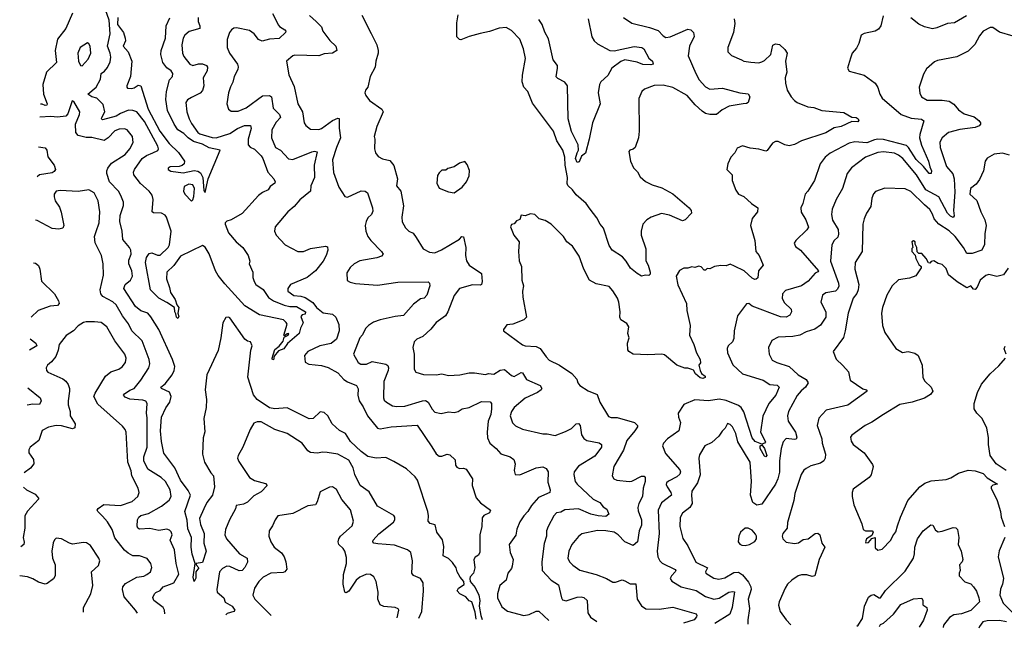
# Model space of a CAD drawing. Extents: x 1954678 to 2060275, y 904822 to 1016299.
# Tile 1 of 256: x 1954678 to 1961879, y 906952 to 911399. Entities that reach past the tile are written whole.
import ezdxf

# ---------------------------------------------------------------- set-up
doc = ezdxf.new("R2010")
doc.units = 0

msp = doc.modelspace()

# ---------------------------------------------------------------- linework, layer by layer
at = {"layer": '0CON20XD'}
for points in [[(1955065, 911446), (1955014.6, 911335.4), (1954953.7, 911256.3), (1954936.7, 911175), (1954947.9, 911085), (1954874.8, 911015.2), (1954847.6, 910925), (1954852.9, 910855), (1954880.4, 910785), (1954876.5, 910775), (1954865, 910772.5), (1954841.6, 910781.6), (1954830.5, 910781.4)], [(1955984.5, 911415.5), (1955984.4, 911385), (1955996.4, 911355), (1955995.5, 911334.5), (1955917, 911313), (1955885.6, 911285), (1955874.6, 911265), (1955863.1, 911215), (1955868.5, 911155), (1955879.1, 911129.1), (1955923.5, 911075), (1955945, 911063.4), (1955985, 911077.5), (1956014.6, 911075.4), (1956044.2, 911065), (1956052.9, 911052.9), (1956048.2, 911025), (1956021.2, 910975), (1956024.3, 910915), (1956015, 910882), (1955997.5, 910862.5), (1955935, 910831.4), (1955906.5, 910813.5), (1955894.3, 910795), (1955901.5, 910725), (1955916.9, 910675), (1955935, 910640.6), (1955982.1, 910575), (1955995.8, 910565.8), (1956085, 910537.4), (1956115, 910536.6), (1956215, 910568.1), (1956272.2, 910605), (1956322.9, 910625), (1956367.5, 910625), (1956371.1, 910605), (1956349.2, 910525), (1956350, 910485), (1956365, 910466.5), (1956395, 910453.8), (1956445, 910403.5), (1956457.3, 910385), (1956493.4, 910285), (1956536.9, 910235), (1956546.7, 910215), (1956543.3, 910205), (1956510.7, 910179.3), (1956495, 910156.7), (1956455, 910137.5), (1956426, 910115), (1956305, 909981.9), (1956225, 909935.8), (1956192.7, 909927.3), (1956180.8, 909915), (1956180, 909905), (1956205, 909842), (1956261.4, 909775), (1956309.2, 909735), (1956349.2, 909675), (1956362.5, 909635), (1956357.5, 909615), (1956383.3, 909555), (1956383.3, 909515), (1956392, 909485), (1956405.7, 909465), (1956458.1, 909428.1), (1956498.6, 909368.6), (1956533.7, 909343.7), (1956612.4, 909312.4), (1956655, 909303.8), (1956703, 909303), (1956768, 909265), (1956765, 909247.5), (1956745, 909243.3), (1956735, 909230), (1956752.5, 909185), (1956731.2, 909145), (1956722.9, 909105), (1956636.4, 909033.7), (1956609.4, 908995), (1956571.5, 908978.5), (1956540, 908940), (1956535, 908912.5), (1956525, 908917.5), (1956523.6, 908925), (1956545, 908988), (1956576.7, 909013.3), (1956605, 909050), (1956611.7, 909078.3), (1956642.5, 909095), (1956646, 909106), (1956635, 909102.5), (1956615, 909090), (1956610, 909095), (1956633.4, 909173.4), (1956627.7, 909187.7), (1956606.7, 909206.7), (1956432.4, 909242.4), (1956325, 909308.5), (1956178.9, 909468.9), (1956131, 909531), (1956111.3, 909565), (1956065, 909688.5), (1956035, 909737.8), (1956015, 909749.2), (1955855, 909672.2), (1955806.2, 909603.8), (1955754.4, 909555), (1955751.9, 909505), (1955775, 909442.5), (1955780.8, 909405), (1955815, 909353.8), (1955826.5, 909316.5), (1955843.3, 909295), (1955835.8, 909255), (1955841.2, 909231.2), (1955835, 909216.2), (1955824.4, 909225), (1955820.8, 909250.8), (1955811.9, 909265), (1955811.2, 909295), (1955753.7, 909333.7), (1955695, 909363.5), (1955635, 909426), (1955597.5, 909625), (1955605, 909660.5), (1955625, 909690.2), (1955645, 909695.8), (1955685, 909678.8), (1955705, 909678.2), (1955765.2, 909734.8), (1955773.6, 909755), (1955785.5, 909855), (1955752.5, 909955), (1955741.7, 909971.7), (1955715.3, 909985.3), (1955657.4, 909987.4), (1955648.1, 909995), (1955654.7, 910084.7), (1955646.7, 910116.7), (1955626.2, 910145), (1955561.1, 910201.1), (1955512.7, 910265), (1955511.6, 910285), (1955518.7, 910305), (1955574.6, 910385.4), (1955605, 910406.3), (1955651.2, 910425), (1955688, 910442), (1955692.5, 910455), (1955688, 910475), (1955590.7, 910655), (1955535, 910724.5), (1955506, 910736), (1955475, 910737.8), (1955415, 910714.2), (1955385, 910694.2), (1955285, 910667.8), (1955277.8, 910675), (1955280, 910685), (1955301.1, 910725), (1955289.6, 910779.6), (1955242.9, 910825), (1955205, 910835.7), (1955175.6, 910855), (1955238.7, 910905), (1955268.2, 910965), (1955273.1, 911005), (1955297.8, 911022.2), (1955321.1, 911048.9), (1955339.5, 911090.5), (1955345.3, 911124.7), (1955340.9, 911155), (1955321, 911205), (1955340.6, 911295), (1955332.6, 911395), (1955305, 911471.9)], [(1956527.1, 911445), (1956570, 911360), (1956578.6, 911348.6), (1956617.1, 911325), (1956624.3, 911315), (1956622.9, 911305), (1956575, 911262.2), (1956505, 911255.6), (1956452.4, 911242.4), (1956425, 911254.4), (1956394.3, 911295), (1956359.8, 911319.8), (1956265, 911340), (1956243.4, 911336.6), (1956226.2, 911325), (1956212.5, 911305), (1956196.7, 911255), (1956196, 911195), (1956212, 911155), (1956271.4, 911075), (1956275.6, 911055), (1956272.9, 911035), (1956247.5, 910985), (1956237.7, 910942.3), (1956219.5, 910909.5), (1956205.6, 910865), (1956193.5, 910785), (1956204.2, 910745), (1956225, 910730.6), (1956275, 910730.5), (1956335, 910753.8), (1956455, 910842.7), (1956504.6, 910844.6), (1956519.4, 910835), (1956533, 910753), (1956577.5, 910705), (1956585.6, 910685), (1956555, 910650.6), (1956523.1, 910595), (1956520.4, 910535), (1956550, 910465), (1956585, 910445.7), (1956645, 910382.9), (1956675, 910377.1), (1956815, 910433.9), (1956835, 910439.1), (1956854.4, 910434.4), (1956832.8, 910335), (1956835.3, 910244.7), (1956806.7, 910185), (1956804.4, 910145), (1956726.1, 910083.9), (1956685.9, 910034.1), (1956640, 909995), (1956547.5, 909885), (1956542.5, 909855), (1956554.5, 909824.5), (1956620, 909755), (1956712.5, 909705), (1956754.4, 909705.6), (1956805, 909726.9), (1956915, 909743.8), (1956929.2, 909739.2), (1956930.8, 909715), (1956918.6, 909675), (1956897.5, 909635), (1956842.5, 909565), (1956780, 909515), (1956660, 909465), (1956640, 909435), (1956640, 909415), (1956684.3, 909384.3), (1956735, 909379.3), (1956765, 909368.3), (1956821.5, 909331.5), (1956848.5, 909295), (1956896.7, 909256.7), (1956965, 909247.7), (1956991.3, 909225), (1957012.3, 909172.3), (1957015.2, 909125), (1956994.6, 909065), (1956955.9, 909034.1), (1956874, 909015), (1956786, 908974), (1956762.2, 908945), (1956767.3, 908897.3), (1956792.2, 908882.2), (1956885, 908872.9), (1956935, 908857.8), (1957005, 908818.2), (1957049.8, 908769.8), (1957075, 908752), (1957141.9, 908725), (1957152.6, 908702.6), (1957150.8, 908655), (1957161.4, 908615), (1957191.4, 908571.4), (1957222.9, 908505), (1957295.5, 908415.5), (1957315, 908408.9), (1957395.7, 908424.3), (1957585, 908436.9), (1957692, 908278), (1957725, 908227.5), (1957745, 908209.6), (1957765, 908209.5), (1957805, 908224), (1957825, 908220), (1957863.6, 908183.6), (1957866, 908145), (1957875, 908128.8), (1957895, 908119.2), (1957925, 908123.3), (1957943.9, 908113.9), (1957988.8, 908045), (1957988, 907995), (1958016, 907905), (1958048.3, 907868.3), (1958121.2, 907815), (1958113.9, 907796.1), (1958073.9, 907776.1), (1958060.7, 907759.3), (1958058.8, 907695), (1958044.3, 907635), (1958042.7, 907507.3), (1958033.9, 907486.1), (1958008.8, 907471.2), (1958000, 907455), (1958007.5, 907395), (1957996, 907355), (1957972.5, 907327.5), (1957969.3, 907315), (1957973.8, 907295), (1958009.1, 907249.1), (1958035.5, 907195), (1958042.9, 907155), (1958038.1, 907115), (1958050.8, 907045), (1958061, 907017.1)], [(1956798.7, 911428.7), (1956846.3, 911386.3)], [(1957181.2, 911431.2), (1957247.8, 911297.8), (1957290, 911215), (1957300.8, 911175), (1957300, 911155), (1957282.5, 911095), (1957277.3, 911052.7), (1957241.2, 910985), (1957223.9, 910906.1), (1957206.7, 910885), (1957203.3, 910865), (1957208.8, 910845), (1957237.3, 910807.3), (1957326.7, 910745), (1957335.8, 910725.8), (1957291.3, 910618.7), (1957270, 910545), (1957275.8, 910525), (1957274.2, 910455), (1957280, 910425), (1957299.7, 910399.7), (1957331.1, 910381.1), (1957385, 910370), (1957413.6, 910333.6), (1957441.5, 910235), (1957432.9, 910185), (1957465.5, 910145.5), (1957485, 910040), (1957472.9, 909955), (1957475, 909922.5), (1957499.1, 909879.1), (1957525, 909854), (1957555, 909840), (1957577.9, 909807.9), (1957628.8, 909725), (1957675, 909699.2), (1957715, 909694.3), (1957763.8, 909716.2), (1957895.7, 909794.3), (1957912.5, 909815), (1957925, 909812.5), (1957940.4, 909735), (1957938.2, 909675), (1957946.5, 909636.5), (1957966, 909605), (1958056, 909545), (1958059.4, 909485), (1958055.8, 909465), (1958045, 909459.2), (1957989.3, 909460.7), (1957895, 909435.7), (1957855.5, 909384.5), (1957810, 909265), (1957792.5, 909235), (1957725, 909187.1), (1957685, 909137.1), (1957625.5, 909084.5), (1957583.3, 909065), (1957563.8, 909045), (1957552.9, 909005), (1957562.2, 908955), (1957562.9, 908845), (1957575, 908824.2), (1957632.7, 908807.3), (1957725, 908802.9), (1957765, 908810.6), (1957815, 908799.2), (1957896.8, 908803.2), (1957965, 908818.1), (1958005, 908818.1), (1958085, 908805.6), (1958105.8, 908814.2), (1958145, 908809.4), (1958192.7, 908837.3), (1958223.3, 908843.3), (1958275, 908798.1), (1958295, 908792.5), (1958345, 908820.9), (1958355, 908818.9), (1958385, 908769.5), (1958483.8, 908725), (1958496.9, 908705), (1958492.5, 908695), (1958464.7, 908675.3), (1958375, 908633.8), (1958294.4, 908565), (1958274.4, 908535), (1958265.6, 908505), (1958283.1, 908453.1), (1958305, 908431.9), (1958356.3, 908406.3), (1958505, 908372.9), (1958535, 908373.1), (1958595, 908360), (1958670.4, 908389.6), (1958715, 908412.2), (1958748, 908445), (1958765, 908448.1), (1958776.4, 908435), (1958788.2, 908365), (1958805, 908339.4), (1958825, 908324.4), (1958916.1, 908306.1), (1958932.5, 908295), (1958932.9, 908275), (1958885, 908208.9), (1958765, 908135.6), (1958733.6, 908096.4), (1958731.9, 908075), (1958740.6, 908025), (1958754.4, 908005), (1958871.9, 907895), (1958920.6, 907870.6), (1958945, 907840), (1958973.3, 907823.3), (1958987.5, 907785), (1958965, 907770), (1958910, 907775), (1958855, 907786.8), (1958765, 907826.2), (1958665, 907818.2), (1958635, 907801.8), (1958605, 907795.5), (1958584.4, 907775), (1958542.2, 907695), (1958532.2, 907665), (1958531.1, 907625), (1958515, 907572.5), (1958496.8, 907436.8), (1958500, 907375), (1958566, 907305), (1958618.8, 907268.8), (1958640, 907175), (1958649.3, 907159.3), (1958675, 907152.2), (1958755, 907178.6), (1958785, 907182.1), (1958805, 907177.2), (1958827.3, 907155), (1958833.5, 907065), (1958853.5, 907033.5), (1958900.2, 907002.1)], [(1958850, 910015), (1958820.8, 910055), (1958748.3, 910118.3), (1958721.4, 910155), (1958687.1, 910187.1), (1958682.4, 910202.4), (1958684.6, 910245), (1958667, 910337), (1958665.3, 910395), (1958650.4, 910445), (1958605.6, 910515), (1958581.1, 910585), (1958429.3, 910789.3), (1958394.3, 910875), (1958366, 910906), (1958353.5, 910945), (1958355.5, 910994.5), (1958377.1, 911115), (1958362.9, 911185), (1958335, 911256.2), (1958275, 911320), (1958235, 911341.2), (1958185, 911338), (1958115, 911311.9), (1958045, 911296.9), (1957965, 911276.9), (1957905, 911252.9), (1957894.5, 911254.5), (1957875, 911273.8), (1957875.8, 911375), (1957886.2, 911435)], [(1960993.7, 911426.3), (1960977.1, 911355), (1960959.3, 911330.7), (1960935, 911314.2), (1960855, 911298.8), (1960833.3, 911285), (1960816.2, 911225), (1960798.8, 911191.2), (1960766.7, 911155), (1960753.3, 911116.7), (1960732.5, 911045), (1960745, 911022.5), (1960855, 910992.5), (1960933.8, 910935), (1960955, 910903.3), (1960970, 910855), (1960987.1, 910825), (1961125, 910705.4), (1961198.5, 910678.5), (1961272.8, 910672.8), (1961291.1, 910661.1), (1961260.4, 910559.6), (1961259.1, 910535), (1961272.8, 910482.8), (1961324.5, 910365), (1961333.7, 910323.7), (1961347.8, 910295), (1961345, 910274), (1961330.8, 910275), (1961287.5, 910327.5), (1961235, 910378.1), (1961179.7, 910465), (1961165, 910478.9), (1960995.7, 910524.3), (1960955, 910527.1), (1960928.7, 910521.3), (1960875, 910499.4), (1960785, 910507.3), (1960745, 910497.7), (1960605.9, 910424.1), (1960568.1, 910395), (1960533.3, 910345), (1960491.4, 910225), (1960442.5, 910145), (1960424, 910125), (1960406, 910055), (1960391.4, 910025), (1960393.6, 909993.6), (1960427.5, 909937.5), (1960446.4, 909883.6), (1960436, 909864), (1960354, 909785), (1960342.5, 909765), (1960352.7, 909742.7), (1960387.5, 909715), (1960520, 909565), (1960515, 909556.2), (1960495, 909548.1), (1960445, 909489.6), (1960395.9, 909454.1), (1960279.2, 909420.8), (1960258.2, 909395), (1960255, 909362.5), (1960270.5, 909330.5), (1960320.8, 909285), (1960322.5, 909265), (1960309.7, 909240.3), (1960283.6, 909226.4), (1960242.2, 909227.8), (1960035.9, 909305.9), (1960010, 909325), (1959995, 909324), (1959927.5, 909235), (1959904.4, 909125), (1959900.6, 909069.4), (1959891.2, 909045), (1959860, 909015), (1959852.3, 908997.7), (1959855.8, 908965), (1959895, 908878), (1959965, 908811.8), (1960115, 908765.4), (1960165, 908734.5), (1960218.3, 908728.3), (1960231.9, 908715), (1960207.1, 908655), (1960156.3, 908593.7), (1960112.2, 908502.2), (1960096, 908385), (1960133.3, 908315), (1960125, 908303.8), (1960105, 908297.5), (1960058.2, 908318.2), (1960034.6, 908345), (1959974.8, 908534.8), (1959955.2, 908565.2), (1959935, 908580.6), (1959845, 908616.7), (1959795, 908625.7), (1959715, 908615.3), (1959615, 908621.5), (1959535, 908588), (1959494, 908525), (1959495.8, 908495), (1959510, 908455), (1959500, 908395), (1959415, 908336), (1959386, 908305), (1959378.8, 908285), (1959400.2, 908230.2), (1959505, 908108.9), (1959510.4, 908095), (1959505, 908078.6), (1959485, 908059.4), (1959422.4, 908027.6), (1959409.2, 908015), (1959407.3, 908002.7), (1959412.9, 907985), (1959440.7, 907945), (1959445.5, 907925), (1959371.7, 907868.3), (1959348.2, 907815), (1959354.1, 907645.9), (1959339.4, 907515), (1959345.7, 907475), (1959359.2, 907445), (1959377.1, 907427.1), (1959471.4, 907381.4), (1959475.8, 907375), (1959471.9, 907365), (1959444.4, 907335), (1959435.8, 907315), (1959447, 907297), (1959515.4, 907255.4), (1959625, 907227.8), (1959695, 907185.3), (1959755, 907164.7), (1959795, 907172.4), (1959865, 907216.7), (1959892.2, 907222.2), (1959905, 907218), (1959888.4, 907105), (1959872.1, 907055), (1959761.6, 906986.8)], [(1961603.1, 911426.9), (1961515, 911375.4), (1961465, 911371.9), (1961385, 911338.8), (1961355, 911332.7), (1961295, 911346.5), (1961255, 911366.7), (1961195, 911412.5)], [(1955397.1, 911415), (1955392.6, 911365), (1955437.6, 911305), (1955450.7, 911265), (1955452.1, 911245), (1955435.9, 911205), (1955471.3, 911165), (1955497.4, 911095), (1955488.7, 910985), (1955460.8, 910915), (1955462, 910905), (1955467.7, 910897.7), (1955495.5, 910895.5), (1955515, 910900), (1955545, 910920.3), (1955565.2, 910915), (1955617.4, 910745), (1955703.9, 910583.9), (1955771, 910495), (1955839.4, 910429.4), (1955883.5, 910365), (1955881.8, 910345), (1955867.2, 910332.8), (1955845, 910326.5), (1955780, 910325), (1955764, 910315), (1955764.2, 910305), (1955782.9, 910292.9), (1955875, 910281), (1955955, 910296.1), (1955981.3, 910291.3), (1956000.5, 910280.5), (1956016.6, 910245), (1956025, 910150), (1956035, 910136.7), (1956056.9, 910235), (1956145.6, 910445), (1956063.8, 910463.8), (1956015, 910490.5), (1955950.1, 910510.1), (1955910.5, 910535), (1955877.7, 910567.7), (1955835, 910593.2), (1955807.3, 910635), (1955759.2, 910735), (1955747, 910815), (1955751.6, 910875), (1955775, 910959.4), (1955795.1, 910984.9), (1955798.3, 911005), (1955785.8, 911025.8), (1955755, 911047.3), (1955725.2, 911085), (1955709.5, 911145), (1955712.4, 911175), (1955745.3, 911265), (1955749.1, 911355), (1955777.2, 911412.8)], [(1956846.3, 911386.3), (1956885, 911346.2), (1956895.7, 911315), (1956946.9, 911246.9), (1956991.4, 911205), (1956998.8, 911175), (1956965, 911153.5), (1956905, 911150), (1956865, 911135.4), (1956689.7, 911140.3), (1956675, 911136), (1956630, 911095), (1956646.9, 910995), (1956685, 910910), (1956712.5, 910785), (1956747.5, 910725), (1956760, 910645), (1956770, 910625), (1956805, 910600), (1956865, 910597.5), (1956886, 910604), (1956966.7, 910663.3), (1957005, 910679.2), (1957015, 910676.7), (1957015.4, 910605.4), (1957024.6, 910535), (1956994.1, 910465.9), (1956966.2, 910376.2), (1956973.4, 910283.4), (1957011.4, 910175), (1957055, 910106.7), (1957075, 910102), (1957175, 910148.6), (1957205, 910147.1), (1957222.7, 910132.7), (1957258.9, 910025), (1957261.2, 909998.8), (1957252, 909975), (1957225, 909950.8), (1957211.1, 909925), (1957205.5, 909894.5), (1957209.6, 909855), (1957224.7, 909814.7), (1957245.3, 909785.3), (1957325.3, 909705.3), (1957335.7, 909685), (1957325, 909671.4), (1957291.3, 909658.7), (1957165, 909636.9), (1957123.8, 909615), (1957095, 909588), (1957071.3, 909548.7), (1957074.2, 909494.2), (1957095, 909480.8), (1957135, 909470.6), (1957295, 909459.6), (1957445, 909480), (1957664.6, 909484.6), (1957674.3, 909475), (1957677.1, 909455), (1957655, 909386.2), (1957635.8, 909364.2), (1957610.7, 909359.3), (1957559.2, 909320.8), (1957485, 909237.8), (1957425, 909231.5), (1957315, 909206.9), (1957265, 909189.1), (1957229.2, 909165), (1957206.4, 909143.6), (1957185, 909096), (1957165.5, 909074.5), (1957119.2, 908955), (1957154.2, 908895), (1957172.2, 908882.2), (1957215, 908882.7), (1957255, 908901.8), (1957355, 908881.8), (1957371.4, 908871.4), (1957376.2, 908856.2), (1957372.7, 908835), (1957342, 908755), (1957338.5, 908635), (1957345, 908618), (1957360, 908605), (1957405, 908578.1), (1957435, 908571.9), (1957495, 908576.4), (1957625, 908614.5), (1957645, 908615.4), (1957665.6, 908605), (1957694, 908554), (1957715, 908532.5), (1957761.2, 908521.2), (1957815, 908532.9), (1957855, 908529.4), (1957885, 908535.7), (1957915, 908555.8), (1957965, 908565.6), (1958055, 908608.8), (1958117.9, 908607.9), (1958128.6, 908595), (1958128.7, 908555), (1958123.3, 908515), (1958104.6, 908465), (1958096.9, 908385), (1958100, 908345), (1958116, 908306), (1958164, 908265), (1958197, 908227), (1958265, 908204.3), (1958292, 908185), (1958302.9, 908155), (1958294.2, 908105), (1958302.5, 908075), (1958335, 908073.3), (1958455, 908124.5), (1958505, 908130.8), (1958528.7, 908118.7), (1958544.3, 908095), (1958540.3, 908019.7), (1958556.7, 907965), (1958554.4, 907945), (1958471.9, 907908.1), (1958420.2, 907849.7), (1958395, 907806.7), (1958365.4, 907775), (1958335, 907729.2), (1958314.1, 907675.9), (1958307.6, 907632.4), (1958259.2, 907565), (1958264.4, 907505), (1958288.2, 907455), (1958280.9, 907405), (1958275, 907388), (1958248.1, 907355), (1958237.1, 907305), (1958190, 907265), (1958173.5, 907205), (1958173.6, 907175), (1958205, 907108.8), (1958247, 907077), (1958365, 907045.6), (1958405, 907053.6), (1958455, 907077.5), (1958475, 907076.7), (1958548.7, 907008.4)], [(1959904.2, 911405), (1959909.1, 911370.9), (1959897.5, 911305), (1959856.7, 911195), (1959856.7, 911165), (1959885, 911136.7), (1959956.2, 911105), (1959975, 911095.7), (1960025, 911088), (1960084.2, 911084.2), (1960105, 911090), (1960125, 911100.8), (1960171.4, 911145), (1960186.8, 911213.2), (1960205, 911222.9), (1960235, 911217.1), (1960275, 911181.2), (1960291.4, 911155), (1960278.8, 911095), (1960288.1, 911015), (1960277.1, 910975), (1960279.2, 910935), (1960290, 910885), (1960320, 910835), (1960345, 910808.8), (1960365, 910794), (1960443, 910763), (1960487, 910757), (1960545, 910734.4), (1960705, 910720.8), (1960765, 910685.7), (1960795, 910685.4), (1960811.5, 910675), (1960815.7, 910664.3), (1960807.5, 910652.5), (1960765, 910656), (1960685, 910618), (1960635, 910609.4), (1960575, 910573.3), (1960395, 910514.4), (1960345, 910488.1), (1960305, 910478.1), (1960275, 910484.3), (1960225, 910508), (1960205, 910510), (1960185, 910496.7), (1960145, 910443.3), (1960135, 910438.8), (1960085, 910454), (1960020.7, 910460.7), (1959963.6, 910476.4), (1959925, 910460), (1959907.5, 910425), (1959880, 910395), (1959857.5, 910345), (1959850, 910305), (1959890, 910265), (1959890, 910225), (1959915, 910152.5), (1959934.2, 910124.2), (1959975, 910106.2), (1960030, 910055), (1960075.8, 910025), (1960074.3, 909995), (1960034.4, 909945.6), (1960022.5, 909895), (1960055.7, 909785), (1960062.9, 909705), (1960087.5, 909675), (1960116.2, 909605), (1960080.8, 909565), (1960076.6, 909513.4), (1960065, 909502), (1960055, 909500.8), (1960035, 909510), (1959976, 909565), (1959907, 909597), (1959875, 909612), (1959845, 909600.8), (1959805, 909603.3), (1959760, 909595), (1959725, 909577.5), (1959705, 909580), (1959695, 909570), (1959685, 909570), (1959662.3, 909592.3), (1959645, 909598), (1959615, 909588), (1959595, 909594), (1959565, 909584.2), (1959535, 909584.2), (1959503, 909567), (1959480, 909525), (1959491.7, 909461.7), (1959553.8, 909325), (1959556.2, 909275), (1959581.4, 909165), (1959576.9, 909095), (1959608.5, 909025), (1959626.9, 908965), (1959655.6, 908915), (1959657.5, 908892.5), (1959644.2, 908875), (1959653.9, 908835), (1959664.7, 908814.7), (1959691.2, 908795), (1959690.9, 908785), (1959675, 908777.6), (1959655, 908782.2), (1959620.3, 908810.3), (1959605, 908838), (1959595, 908844), (1959565, 908853.8), (1959543.2, 908853.2), (1959484.6, 908874.6), (1959395, 908950.8), (1959375, 908955.8), (1959271.2, 908951.2), (1959165, 908955.8), (1959134.2, 908974.2), (1959127, 908987), (1959124, 909035), (1959135.8, 909075), (1959126.2, 909105), (1959133.8, 909155), (1959119.1, 909179.1), (1959075, 909206.7), (1959068.1, 909225), (1959070, 909265), (1959060, 909335), (1959049.2, 909365), (1959017.4, 909417.4), (1958989.1, 909449.1), (1958895, 909470), (1958845.4, 909495.4), (1958804.3, 909575), (1958770.3, 909670.3), (1958722, 909745), (1958679.2, 909775), (1958655, 909816), (1958564.1, 909904.1), (1958521.7, 909931.7), (1958477.5, 909945), (1958445, 909976.2), (1958415, 909980), (1958375, 909966.7), (1958345, 909970), (1958335, 909940), (1958311.7, 909928.3), (1958295, 909907.5), (1958275, 909902.5), (1958266.7, 909885), (1958293.3, 909825), (1958330, 909775), (1958325.9, 909705.9), (1958332.3, 909637.7), (1958349.4, 909595), (1958351.4, 909495), (1958362.5, 909455), (1958356, 909415), (1958357.7, 909372.3), (1958384.3, 909225.7), (1958364.4, 909205.6), (1958285, 909173.8), (1958241.7, 909168.3), (1958217.5, 909135), (1958217.5, 909125), (1958355, 909022.5), (1958375, 909015.7), (1958455, 909011.5), (1958485, 908996.9), (1958527.8, 908935), (1958551.4, 908911.4), (1958625, 908875.6), (1958717.5, 908815), (1958753.2, 908773.2), (1958760, 908745), (1958775.4, 908725.4), (1958835, 908688.1), (1958900.6, 908660.6), (1958921.4, 908605), (1958985, 908500), (1959002.9, 908492.9), (1959046.7, 908493.3), (1959175, 908456.1), (1959196.7, 908435), (1959196.7, 908425), (1959177.5, 908395), (1959119.1, 908325), (1959095.3, 908254.7), (1959022.9, 908135), (1959011.4, 908065), (1959024, 908045), (1959045, 908035.6), (1959135, 908023.8), (1959155, 908026.9), (1959225, 908064.4), (1959244.3, 908064.3), (1959252.5, 908055), (1959253.1, 908025), (1959238.1, 907975), (1959232.3, 907915), (1959207.3, 907865), (1959199.6, 907835), (1959200.7, 907810.7), (1959224.7, 907745), (1959226, 907705), (1959208.5, 907665), (1959195.4, 907585), (1959165, 907556.2), (1959105, 907583.1), (1959054.5, 907635), (1959025, 907654.6), (1958965, 907665.3), (1958905, 907666.9), (1958788.7, 907641.3), (1958765, 907622.5), (1958717.1, 907565), (1958695, 907516.7), (1958686.7, 907465), (1958698.8, 907438.8), (1958723.6, 907413.6), (1958775, 907377.9), (1958894.6, 907344.6), (1958970, 907315), (1959015, 907290), (1959035, 907289.2), (1959085, 907305.5), (1959105, 907300), (1959144, 907276), (1959185, 907276.2), (1959194.5, 907164.5), (1959225.6, 907115.6), (1959256.7, 907095), (1959355, 907090.8), (1959455, 907105.5), (1959625, 907057.5), (1959631.4, 907045), (1959628.9, 907035), (1959610.5, 907015), (1959533.9, 906990.8)], [(1958836.9, 911405), (1958863.3, 911273.3), (1958878.9, 911245), (1958905, 911222.2), (1958995, 911174.5), (1959025, 911172.5), (1959172.7, 911202.7), (1959229.2, 911195), (1959242.5, 911185), (1959278.9, 911118.9), (1959305.9, 911095.9), (1959310.8, 911075), (1959295, 911070), (1959235, 911071.2), (1959195, 911088.9), (1959105, 911104.5), (1959075, 911093.6), (1959010, 911045), (1958979.5, 910990.5), (1958929.4, 910945), (1958918.1, 910925), (1958908.2, 910865), (1958922.5, 910785), (1958867.1, 910645), (1958843.6, 910525), (1958815.6, 910424.4), (1958787, 910403), (1958770.5, 910359.5), (1958755, 910355.8), (1958744.1, 910385), (1958755, 910426), (1958764.4, 910445.6), (1958761.5, 910485), (1958715, 910580.8), (1958690.5, 910675), (1958684.3, 910915), (1958665, 910942.5), (1958615, 910968.1), (1958602.3, 910982.3), (1958612.7, 911045), (1958610.4, 911065), (1958579.5, 911105), (1958545, 911258), (1958518, 911308), (1958500.3, 911365), (1958475, 911401.5)], [(1959093.8, 911415), (1959155, 911373.1), (1959285, 911341.5), (1959348.9, 911318.9), (1959385, 911281.2), (1959405, 911270), (1959435, 911272.9), (1959565, 911330), (1959586.2, 911325), (1959605.7, 911305), (1959610.6, 911275), (1959577.1, 911205), (1959566.9, 911135), (1959622.1, 911005), (1959648.8, 910958.8), (1959695, 910908.8), (1959725, 910892), (1959819.2, 910899.2), (1959945.7, 910865.7), (1960007.1, 910857.1), (1960017.8, 910835), (1960005.6, 910795), (1959995, 910787.3), (1959970, 910785), (1959866.7, 910766.7), (1959815, 910740), (1959774, 910706), (1959725, 910707.1), (1959695, 910714.7), (1959670.1, 910730.1), (1959617.9, 910777.9), (1959559.3, 910845), (1959455, 910903.3), (1959385, 910920.5), (1959318.6, 910918.6), (1959248.3, 910891.7), (1959228.8, 910875), (1959205.8, 910824.2), (1959210, 910585), (1959203.6, 910536.4), (1959180, 910465), (1959165, 910452.5), (1959140, 910445), (1959132.5, 910435), (1959144.2, 910364.2), (1959167.7, 910317.7), (1959196.8, 910286.8), (1959215, 910251.2), (1959255.9, 910215.9), (1959305, 910191.4), (1959375, 910171.1), (1959455, 910127.5), (1959573.8, 910025), (1959590, 910005), (1959592.5, 909985), (1959545, 909937.5), (1959525, 909930), (1959431.4, 909971.4), (1959372.9, 909982.9), (1959296, 909955), (1959264, 909936), (1959235, 909905.8), (1959223.2, 909855), (1959224.6, 909825), (1959257.2, 909725), (1959257.7, 909637.7), (1959275.5, 909605), (1959290, 909555), (1959289.5, 909540.5), (1959279.3, 909530.7), (1959255, 909533.3), (1959225, 909523.8), (1959193.3, 909545), (1959145, 909582.5), (1959114.3, 909635), (1959086.2, 909666.2), (1959011.2, 909715), (1958989.4, 909749.4), (1958947.5, 909875), (1958924.2, 909904.2), (1958900.2, 909950.2), (1958850, 910015)], [(1961945, 911277.5), (1961845, 911308.8), (1961795, 911342.5), (1961775, 911342.5), (1961725, 911316.2), (1961698.3, 911281.7), (1961663, 911217), (1961615, 911168), (1961531.3, 911128.7), (1961389.5, 911100.5), (1961369.7, 911090.3), (1961311.3, 911038.7), (1961288.3, 911001.7), (1961256.9, 910905), (1961262.1, 910862.1), (1961274.4, 910834.4), (1961315, 910810.5), (1961425, 910810), (1961475, 910803.2), (1961510.9, 910780.9), (1961545, 910740), (1961585, 910711.4), (1961659.1, 910689.1), (1961693, 910663), (1961706.2, 910645), (1961706.2, 910635), (1961696.4, 910623.6), (1961665, 910610.8), (1961553.1, 910596.9), (1961472, 910575), (1961426, 910535), (1961408.9, 910505), (1961411.2, 910465), (1961456.8, 910326.8), (1961502.1, 910272.1), (1961513.3, 910235), (1961518.1, 910138.1), (1961508.2, 910005), (1961511.9, 909965), (1961505.5, 909954.5), (1961485, 909962.3), (1961463.1, 909985), (1961399.3, 910105), (1961305, 910155.8), (1961236.6, 910266.6), (1961136.8, 910385), (1961105, 910410), (1961075, 910423.5), (1960996, 910434), (1960955, 910427.9), (1960865, 910394.5), (1960762.7, 910317.3), (1960730.6, 910275), (1960695.5, 910165), (1960648.5, 910085), (1960620.9, 910015), (1960615.5, 909975), (1960623.6, 909935), (1960663.2, 909865), (1960667.8, 909832.2), (1960660.8, 909809.2), (1960634.4, 909785), (1960617.5, 909755), (1960608.7, 909635), (1960666.7, 909475), (1960668, 909452), (1960659.7, 909430.3), (1960644.1, 909415.9), (1960575, 909402.7), (1960550.5, 909385), (1960536.4, 909335), (1960574.5, 909265), (1960573.3, 909225), (1960535, 909166.2), (1960493.4, 909136.6), (1960462.9, 909127.1), (1960431, 909119), (1960383.8, 909095), (1960333.4, 909083.4), (1960225, 909080), (1960178, 909055), (1960154.2, 909005), (1960160, 908955), (1960181.2, 908911.2), (1960215, 908893.3), (1960305.3, 908865.3), (1960370.8, 908805), (1960429.9, 908769.9), (1960445.5, 908745), (1960425.3, 908715), (1960392.6, 908687.4), (1960365, 908653.5), (1960300.4, 908535), (1960294.5, 908505), (1960298.9, 908465), (1960352.2, 908385), (1960362.4, 908347.6), (1960355.8, 908335), (1960345, 908331.5), (1960285, 908338.2), (1960262.7, 908315), (1960246.8, 908265), (1960234.7, 908175), (1960234.1, 908094.1), (1960222.9, 908045), (1960205, 908005.5), (1960105, 907859.4), (1960068.3, 907851.7), (1960040.2, 907870.2), (1960024.1, 907925), (1960029.4, 908025), (1960019.7, 908165), (1959931.5, 908315), (1959916.2, 908375), (1959891.4, 908425), (1959875, 908442), (1959855, 908447.5), (1959838, 908415), (1959815, 908393.3), (1959791.2, 908355), (1959739.7, 908310.3), (1959690, 908285), (1959649.4, 908220.6), (1959644.5, 908195), (1959656, 908074), (1959635.9, 908014.1), (1959595, 907953.3), (1959590.9, 907925), (1959597.5, 907865), (1959580, 907835), (1959525, 907793.8), (1959509.3, 907760.7), (1959506.2, 907695), (1959527.8, 907607.8), (1959565.5, 907555), (1959623.6, 907435), (1959709.2, 907395), (1959692.9, 907365), (1959695.8, 907355), (1959755, 907319.4), (1959791.7, 907311.7), (1959835, 907321.8), (1959900.6, 907359.4), (1959935, 907362.1), (1959965, 907343), (1960008.1, 907288.1), (1960024.8, 907255), (1960027.5, 907235), (1960005.4, 907165), (1960016.2, 907096.2), (1960003.3, 907015), (1960002.6, 906982.5)], [(1955135, 911062.5), (1955179.5, 911110.5), (1955197.5, 911155), (1955194.4, 911204.4), (1955185, 911223.3), (1955175, 911228.8), (1955120, 911195), (1955104.6, 911155.4), (1955109.2, 911095), (1955123.3, 911065), (1955135, 911062.5)], [(1958015.6, 907017.9), (1958008.9, 907068.9), (1957985, 907146.2), (1957965, 907154), (1957941.7, 907181.7), (1957897.5, 907205), (1957878, 907225), (1957888.1, 907245), (1957927.8, 907272.2), (1957926.3, 907295), (1957899.1, 907325), (1957877.2, 907365), (1957869.6, 907395), (1957843, 907433), (1957815, 907463.1), (1957775, 907481.2), (1957780.7, 907549.3), (1957769.4, 907599.4), (1957730, 907655), (1957717.3, 907707.3), (1957679.1, 907719.1), (1957664.5, 907734.5), (1957668.6, 907775), (1957663.5, 907805), (1957587.8, 908035), (1957569.8, 908059.8), (1957507.6, 908117.6), (1957415, 908170.5), (1957355, 908199.4), (1957285, 908194.5), (1957225, 908208), (1957175.1, 908245.1), (1957098, 908318), (1957060, 908375), (1957018.1, 908398.1), (1956962.5, 908445), (1956931.9, 908505), (1956905, 908530), (1956875, 908534), (1956825, 908486), (1956795, 908482.9), (1956635, 908562.9), (1956545, 908556), (1956505, 908563.4), (1956414.5, 908625), (1956387.7, 908657.7), (1956346.7, 908786.7), (1956368.5, 908985), (1956378.7, 909015), (1956366, 909045), (1956345, 909050), (1956325, 909065.8), (1956215, 909220), (1956205, 909226), (1956185, 909223.3), (1956163.1, 909185), (1956150.5, 909075), (1956129.2, 908980.8), (1956047.9, 908805), (1956034.6, 908695), (1956044.4, 908625), (1956041.9, 908565), (1956025.5, 908485), (1956032.7, 908387.3), (1956020.4, 908345), (1956014.2, 908225), (1956028.9, 908165), (1956075, 908088.6), (1956095.6, 908065), (1956104.2, 907985.8), (1956089.2, 907925), (1956047.9, 907872.1), (1956024, 907824), (1955993.6, 907755), (1956001.5, 907711.5), (1956026.7, 907645), (1956025.3, 907575), (1956042.3, 907515), (1956015, 907433.8), (1955970, 907425), (1955970, 907415), (1955987.5, 907395), (1955966.2, 907365), (1955967.3, 907317.3), (1955954.3, 907294.3), (1955947.1, 907325), (1955962.5, 907425), (1955938.6, 907495), (1955931.4, 907545), (1955935.4, 907615.4), (1955908.9, 907678.9), (1955902.4, 907742.4), (1955885.5, 907805), (1955927.1, 907925), (1955909.6, 907959.6), (1955853.6, 908035), (1955814.1, 908124.1), (1955731.7, 908231.7), (1955716.3, 908316.3), (1955709.2, 908395), (1955715.9, 908495), (1955747.9, 908562.1), (1955777.3, 908605), (1955785.8, 908645.8), (1955775, 908678.6), (1955714.4, 908705), (1955711.4, 908715), (1955742.4, 908737.6), (1955792.2, 908805), (1955809.2, 908835), (1955813.1, 908865), (1955796.2, 908915), (1955696.1, 909136.1), (1955637.7, 909227.7), (1955615, 909254.4), (1955565, 909272.7), (1955525, 909304.5), (1955439.4, 909435), (1955450.5, 909465), (1955487.8, 909495), (1955504.4, 909525), (1955499.6, 909565), (1955475.4, 909615), (1955477.1, 909642.9), (1955494.2, 909685), (1955490.8, 909715), (1955481.2, 909735), (1955433.5, 909793.5), (1955427.5, 909855), (1955411.5, 909925), (1955412.7, 909967.3), (1955437.6, 910042.4), (1955436.7, 910065), (1955419.1, 910115), (1955401.2, 910145), (1955334.6, 910215), (1955315.6, 910275), (1955315.5, 910295), (1955322.7, 910315), (1955349.5, 910350.5), (1955450, 910415), (1955485, 910454.3), (1955507.7, 910502.3), (1955503.1, 910545), (1955465, 910594.4), (1955445, 910601.8), (1955405, 910599.1), (1955375, 910587.5), (1955325.2, 910534.8), (1955295, 910515.4), (1955205, 910538.9), (1955165, 910538.6), (1955105, 910553.1), (1955089.6, 910575), (1955086.9, 910635), (1955116, 910705), (1955118, 910725), (1955075, 910800), (1955063, 910807), (1955029.4, 910710.6), (1955015.4, 910694.6), (1954955, 910686.3), (1954905, 910690.9), (1954826.2, 910687.6)], [(1954816.6, 910469.9), (1954865, 910461.5), (1954875.8, 910445), (1954885, 910395.8), (1954931.5, 910335), (1954940, 910305), (1954931.1, 910288.9), (1954915, 910279.7), (1954822.5, 910265), (1954807, 910251.8)], [(1961918.1, 910408.1), (1961865, 910423.4), (1961804.6, 910415.4), (1961755, 910387.5), (1961738.6, 910365), (1961727.1, 910295), (1961698.3, 910231.7), (1961672.9, 910197.1), (1961631.9, 910165), (1961628.1, 910125), (1961678, 910078), (1961706.9, 909995), (1961736.7, 909936.7), (1961745.4, 909895), (1961736.1, 909833.9), (1961734, 909756), (1961715, 909714.5), (1961645, 909690), (1961605, 909691.4), (1961581.3, 909735), (1961519.4, 909815), (1961475, 909855.9), (1961400.5, 909905), (1961365.6, 909945), (1961355, 909979.2), (1961335, 910011.9), (1961295.9, 910045.9)], [(1957855, 910133.8), (1957915, 910176.2), (1957946.2, 910215), (1957965, 910257.5), (1957966.8, 910296.8), (1957951.7, 910341.7), (1957935, 910362.5), (1957895, 910351.2), (1957855, 910323.3), (1957808.3, 910311.7), (1957795, 910300), (1957765, 910300), (1957745, 910280), (1957735, 910260), (1957730, 910205), (1957745, 910167.5), (1957815, 910140), (1957855, 910133.8)], [(1955739.9, 907058.5), (1955737.3, 907085), (1955727.9, 907105), (1955659.2, 907155), (1955652.7, 907177.3), (1955664, 907205), (1955675, 907214), (1955705, 907228.9), (1955728.6, 907255), (1955773.1, 907273.1), (1955805, 907285.5), (1955842.5, 907347.5), (1955821.8, 907425), (1955809.4, 907525), (1955779.5, 907595), (1955792.5, 907635), (1955786.1, 907656.1), (1955775, 907669.2), (1955755, 907676.5), (1955695, 907665.8), (1955630.4, 907680.4), (1955555, 907676.7), (1955542.6, 907682.6), (1955537.4, 907697.4), (1955538.9, 907745), (1955550, 907765), (1955565, 907775.3), (1955619.3, 907790.7), (1955715.6, 907844.4), (1955771.7, 907888.3), (1955785.5, 907915), (1955778.9, 907965), (1955745, 908025.6), (1955712.9, 908055), (1955615, 908115.6), (1955587.3, 908175), (1955587.2, 908205), (1955610.4, 908275), (1955610.4, 908489.6), (1955606, 908525), (1955610, 908595), (1955600.7, 908610.7), (1955578.8, 908618.8), (1955485, 908627.5), (1955450.2, 908640.2), (1955438.6, 908655), (1955444.3, 908665), (1955485, 908693.3), (1955515.6, 908704.4), (1955565.4, 908764.6), (1955623.5, 908855), (1955630, 908885), (1955626.2, 908915), (1955573.4, 909053.4), (1955499.2, 909125), (1955475, 909175.6), (1955431.2, 909235), (1955384.8, 909314.8), (1955358.6, 909338.6), (1955285.9, 909375.9), (1955271.2, 909395), (1955268, 909425), (1955292.1, 909532.1), (1955287.9, 909615), (1955275.5, 909675), (1955229.1, 909769.1), (1955226.4, 909815), (1955238.7, 909851.3), (1955259.6, 909915), (1955265.4, 909995), (1955251.1, 910075), (1955222.5, 910135), (1955185, 910156), (1955105, 910144.4), (1954975, 910151.8), (1954945, 910145.6), (1954930, 910125), (1954929.5, 910105), (1954938.9, 910075), (1954968.8, 910028.8), (1954982.6, 909992.6), (1955000.5, 909895), (1954993.6, 909876.4), (1954965, 909869.1), (1954915, 909872.5), (1954805, 909931.3), (1954793, 909933)], [(1955935, 910074), (1955945, 910082), (1955952.9, 910107.1), (1955957.8, 910165), (1955945, 910192.7), (1955915, 910196.5), (1955880.8, 910179.2), (1955875.8, 910145), (1955885, 910124), (1955935, 910074)], [(1961295.9, 910045.9), (1961194.6, 910144.6), (1961155, 910164.3), (1961005, 910168), (1960937.3, 910142.7), (1960922.9, 910127.1), (1960910.8, 910095), (1960902.5, 910035), (1960871.4, 909985), (1960854.3, 909945), (1960845.7, 909905), (1960839.2, 909705), (1960789.5, 909625), (1960786.7, 909575), (1960814.6, 909465), (1960809.4, 909425), (1960800.5, 909399.5), (1960773.9, 909365), (1960738.1, 909255), (1960716.5, 909125), (1960702.7, 909077.3), (1960626.7, 908975), (1960649.7, 908919.7), (1960698.3, 908871.7), (1960740, 908825), (1960752.5, 908765), (1960845, 908701.2), (1960870, 908695), (1960876.2, 908685), (1960735, 908583.1), (1960576.2, 908545), (1960522.6, 908487.4), (1960509.4, 908435), (1960545.4, 908335.4), (1960548.2, 908305), (1960571.5, 908225), (1960569.1, 908195), (1960559.2, 908175), (1960535, 908158.1), (1960465, 908140), (1960429.3, 908120.7), (1960413.1, 908106.9), (1960393.1, 908075), (1960346.1, 907936.1), (1960340, 907885), (1960292.9, 907725), (1960290, 907685), (1960260, 907645), (1960253.8, 907626.2), (1960260, 907605), (1960285, 907582), (1960345, 907570.6), (1960375, 907577.1), (1960407.8, 907602.2), (1960445, 907606.9), (1960495, 907644), (1960515, 907648), (1960529.2, 907635), (1960544.5, 907574.5), (1960567.5, 907545), (1960525.6, 907455), (1960492.5, 907335), (1960475, 907329.5), (1960435, 907343.6), (1960395, 907341.8), (1960372.5, 907335), (1960324.2, 907305), (1960294.2, 907275), (1960276, 907245), (1960232.5, 907145), (1960228.3, 907121.7), (1960240, 907075), (1960283.2, 907013.2), (1960317.9, 906976.8)], [(1961906.4, 909583.6), (1961872.5, 909535), (1961825, 909521.9), (1961765, 909537.5), (1961745, 909530.8), (1961703.5, 909495), (1961680.4, 909445), (1961665, 909427.5), (1961655, 909430), (1961635, 909454.2), (1961605, 909440.6), (1961535, 909483.3), (1961470.8, 909535), (1961455, 909580), (1961425, 909610), (1961395, 909617.5), (1961363, 909637), (1961345, 909632.5), (1961335, 909620), (1961325, 909622.5), (1961307.5, 909655), (1961275, 909690), (1961255, 909690), (1961241.7, 909701.7), (1961240, 909735), (1961228.3, 909758.3), (1961227.5, 909775), (1961215, 909782.5), (1961203.3, 909775), (1961210, 909735), (1961203, 909727), (1961202.5, 909705), (1961228.3, 909678.3), (1961232.5, 909655), (1961255, 909610), (1961270, 909595), (1961270, 909585), (1961232.5, 909527.5), (1961185, 909510), (1961105, 909498), (1961060, 909455), (1961021.2, 909385), (1960987.5, 909295), (1960981.9, 909255), (1960988.9, 909165), (1961004.5, 909114.5), (1961087, 908997), (1961135, 908966.7), (1961175, 908974.5), (1961225, 908961.4), (1961250, 908945), (1961278.8, 908875), (1961284.2, 908784.2), (1961298.8, 908758.8), (1961344.3, 908714.3), (1961356, 908685), (1961339.3, 908660.7), (1961295.4, 908634.6), (1961205, 908604.3), (1961115, 908586.9), (1960995, 908514.2), (1960910.7, 908459.3), (1960861.2, 908435), (1960765, 908363.3), (1960755, 908347.5), (1960759.5, 908319.5), (1960773.8, 908295), (1960853.8, 908235), (1960915, 908150), (1960919.2, 908135), (1960906.6, 908073.4), (1960891.2, 908055), (1960775, 907968.8), (1960765.7, 907945), (1960766.9, 907915), (1960777.8, 907855), (1960837.5, 907715), (1960846.2, 907675), (1960864.5, 907664.5), (1960914, 907664), (1960919.2, 907655), (1960910.7, 907629.3), (1960871.9, 907605), (1960862.9, 907585), (1960866.1, 907576.1), (1960885, 907578), (1960910.8, 907609.2), (1960935, 907616.7), (1960935, 907540), (1960955, 907523.8), (1960985, 907530), (1961049.4, 907595), (1961063.1, 907626.9), (1961085, 907656.7), (1961098.9, 907701.1), (1961120, 907765), (1961174, 907885), (1961262.5, 907985), (1961298, 908012), (1961345, 908030), (1961455, 908040), (1961488.3, 908051.7), (1961544.4, 908085.6), (1961615, 908106.7), (1961665, 908103.3), (1961723.6, 908083.6), (1961752.7, 908052.7), (1961830, 908005), (1961795, 907997.5), (1961783.9, 907986.1), (1961783.8, 907975), (1961826.9, 907885), (1961850.6, 907805), (1961855.7, 907765), (1961881.4, 907695)], [(1954779.3, 909623.6), (1954795, 909620), (1954815, 909604), (1954825.5, 909575), (1954837.8, 909487.8), (1954933.2, 909395), (1954962.7, 909345), (1954966.1, 909325), (1954955, 909310), (1954900, 909305), (1954814.3, 909275), (1954761.8, 909226.6)], [(1955538.8, 907062.1), (1955525.6, 907085), (1955442.4, 907182.4), (1955429.6, 907235), (1955433.6, 907255), (1955451.4, 907278.6), (1955535.4, 907324.6), (1955585, 907334.1), (1955607.5, 907345), (1955636, 907365), (1955644.2, 907395.8), (1955638.6, 907425), (1955611.1, 907461.1), (1955555, 907481.9), (1955505, 907481.9), (1955470.5, 907500.5), (1955445, 907523.1), (1955373.6, 907613.6), (1955353.6, 907675), (1955319.6, 907729.6), (1955285, 907772.5), (1955249.2, 907805), (1955246, 907815), (1955251.4, 907828.6), (1955293.9, 907856.1), (1955415, 907848.7), (1955501.6, 907878.4), (1955542.9, 907915), (1955553.1, 907945), (1955544.5, 907975), (1955498, 908065), (1955493.8, 908103.8), (1955470.4, 908165), (1955456.9, 908385), (1955450, 908405), (1955429.8, 908429.8), (1955248.7, 908588.7), (1955220.5, 908645), (1955229.9, 908670.1), (1955305.8, 908795), (1955343.8, 908825), (1955403.6, 908846.4), (1955428.3, 908861.7), (1955451.4, 908895), (1955457.8, 908925), (1955447.1, 908955), (1955375, 909052.9), (1955315, 909154.3), (1955275, 909186.9), (1955225, 909191.1), (1955165, 909192), (1955145, 909186.7), (1955107, 909163), (1955071.2, 909125), (1955018.8, 909091.2), (1954966.2, 909025), (1954960.8, 908985), (1954942.7, 908937.3), (1954911.2, 908898.8), (1954882.5, 908875), (1954871.9, 908855), (1954874.3, 908835), (1954883.2, 908823.2), (1954995, 908775.8), (1955015, 908758.8), (1955032.4, 908732.4), (1955043.1, 908705), (1955043.5, 908685), (1955032.2, 908615), (1955033.3, 908585), (1955046.3, 908536.3), (1955047.5, 908505), (1955083.8, 908445), (1955082.5, 908417.5), (1955065, 908409.5), (1954985, 908432.5), (1954945.4, 908434.6), (1954887.8, 908422.2), (1954843.1, 908396.9), (1954817.8, 908325), (1954753.8, 908275), (1954744.3, 908255.7), (1954745.8, 908235), (1954778.2, 908185), (1954780.5, 908155), (1954756.7, 908123.3), (1954711.5, 908088.8)], [(1954754.7, 909066.7), (1954796.7, 909035), (1954804.3, 909015), (1954751.1, 908985.3)], [(1961893.3, 908955), (1961878, 908995), (1961885, 909012.5)], [(1961892.5, 908105), (1961820, 908155), (1961776.7, 908215), (1961764, 908295), (1961764.1, 908345.9), (1961750.6, 908415), (1961717.5, 908485), (1961677.8, 908525), (1961659.6, 908555), (1961658.8, 908595), (1961683.8, 908676.2), (1961711.4, 908735), (1961775, 908812.5), (1961839.8, 908870.2), (1961887.5, 908925)], [(1954739, 908710.1), (1954829.2, 908635), (1954835.5, 908615), (1954822.9, 908587.1), (1954775, 908589.2), (1954733.3, 908581.6)], [(1957596.2, 907025.4), (1957618.6, 907075), (1957631.4, 907225), (1957630, 907285), (1957610, 907315), (1957557.9, 907337.9), (1957545.8, 907355), (1957551.4, 907445), (1957539.2, 907505), (1957515, 907525.8), (1957418.6, 907558.6), (1957298.5, 907568.5), (1957267.5, 907575), (1957262, 907585), (1957264.2, 907595), (1957305, 907641.4), (1957412.4, 907727.6), (1957421.4, 907745), (1957422, 907765), (1957415, 907776), (1957296.2, 907845), (1957235, 907948.8), (1957168.6, 907995), (1957130, 908075), (1957116.9, 908125), (1957085, 908181.1), (1957005, 908224.6), (1956925.9, 908235.9), (1956895, 908238.8), (1956855, 908230.6), (1956804.2, 908235.8), (1956785, 908248.6), (1956745, 908305.5), (1956635, 908375.5), (1956545, 908405.6), (1956445, 908460), (1956415, 908460), (1956389.7, 908450.3), (1956364, 908405), (1956309.4, 908275), (1956275.8, 908215), (1956271.2, 908195), (1956280.3, 908170.3), (1956360, 908055), (1956395, 908031.9), (1956475, 908009.4), (1956487.5, 907995), (1956445, 907949.5), (1956390.7, 907919.3), (1956345, 907874.5), (1956315, 907860), (1956260.6, 907849.4), (1956255.8, 907825), (1956211.9, 907745), (1956184.3, 907674.3), (1956178.1, 907635), (1956190.6, 907605), (1956285, 907495.6), (1956340.8, 907465), (1956344.5, 907435), (1956325, 907395.7), (1956304.6, 907375.4), (1956283.1, 907373.1), (1956215, 907403.3), (1956193.4, 907406.6), (1956160.9, 907389.1), (1956138.8, 907365), (1956118.9, 907235), (1956122.9, 907215), (1956170.6, 907175), (1956182.2, 907142.2), (1956231.1, 907115), (1956252.9, 907085), (1956244, 907075), (1956195, 907060.4), (1956186.4, 907050.6)], [(1960135, 908203.8), (1960125, 908210.8), (1960093.8, 908265), (1960094.2, 908285.8), (1960105, 908292.5), (1960126, 908266), (1960142.2, 908215), (1960135, 908203.8)], [(1954706.9, 907984.1), (1954728, 907965), (1954791.9, 907931.9), (1954815.8, 907904.2), (1954815.5, 907894.5), (1954735, 907808.6), (1954715.5, 907775), (1954716.1, 907683.9), (1954703.5, 907615), (1954712, 907582), (1954708.6, 907565), (1954687.6, 907546.7)], [(1957439.4, 907028.2), (1957451.2, 907085), (1957446.2, 907095), (1957425, 907104), (1957342.3, 907112.3), (1957314.2, 907124.2), (1957296.9, 907165), (1957298.8, 907215), (1957286.4, 907295), (1957267.8, 907327.8), (1957244.5, 907344.5), (1957215, 907346.7), (1957165, 907326.5), (1957140, 907305), (1957085, 907224.5), (1957065, 907212.2), (1957055, 907216), (1957044.6, 907275), (1957047.4, 907345), (1957068, 907425), (1957068.8, 907468.8), (1957056.7, 907515), (1957044.2, 907535), (1957012, 907565), (1957007.1, 907585), (1957011.4, 907605), (1957025.7, 907625), (1957109.7, 907700.3), (1957120.6, 907735), (1957098.3, 907818.3), (1957035, 907894.3), (1956995, 907966.2), (1956965, 907986), (1956945, 907983.8), (1956875, 907948.8), (1956854.4, 907875.6), (1956842.5, 907855), (1956785, 907845.8), (1956675, 907790), (1956565, 907773.3), (1956545.8, 907745), (1956528.3, 907701.7), (1956502, 907665), (1956500, 907625), (1956514.6, 907584.6), (1956540.6, 907545), (1956592.8, 907502.8), (1956612.7, 907475), (1956625, 907437.5), (1956631.9, 907385), (1956617.1, 907365), (1956605, 907359.1), (1956515, 907354.4), (1956459.2, 907325), (1956428.1, 907295), (1956395.5, 907245), (1956384.5, 907195), (1956398.2, 907165), (1956516.4, 907046.4), (1956517.1, 907044.7)], [(1959985, 907557.1), (1960015, 907564.3), (1960055, 907586.7), (1960066.7, 907605), (1960066.7, 907625), (1960060.5, 907640.5), (1960035, 907668), (1960005, 907684), (1959985, 907684), (1959950, 907655), (1959938, 907625), (1959934, 907585), (1959945, 907566.7), (1959960.3, 907560.3), (1959985, 907557.1)], [(1960801.8, 906968.2), (1960810, 906975), (1960842.5, 907025), (1960855.8, 907115), (1960885, 907178.5), (1960905, 907194.5), (1960925, 907198.5), (1960965, 907176), (1960975, 907176), (1961011.1, 907228.9), (1961155, 907370), (1961214.5, 907465), (1961222.8, 907497.2), (1961223.9, 907545), (1961244.3, 907605.7), (1961285.3, 907664.7), (1961340.9, 907709.1), (1961356.6, 907706.6), (1961375, 907668), (1961395, 907657.5), (1961425, 907661.4), (1961505, 907689.2), (1961525, 907686), (1961538, 907675), (1961546.9, 907615), (1961541.5, 907565), (1961563.1, 907515), (1961576.7, 907455), (1961571.7, 907438.3), (1961551.9, 907415), (1961557.5, 907375), (1961549.2, 907355), (1961550, 907335), (1961590.9, 907290.9), (1961635, 907276.4), (1961655, 907255.7), (1961674.7, 907224.7), (1961694, 907175), (1961696.7, 907145), (1961635, 907082), (1961565, 907058), (1961508.9, 907051.1), (1961479.6, 907030.4), (1961434.2, 906975.8), (1961432.4, 906956.9)], [(1955144.2, 907069.2), (1955145.6, 907105), (1955199.2, 907205), (1955214.4, 907265), (1955204.4, 907365), (1955255, 907412), (1955264.3, 907445), (1955256.9, 907465), (1955196.3, 907556.3), (1955166.8, 907576.8), (1955145, 907579.2), (1955065, 907567.5), (1955043.2, 907573.2), (1954985, 907606), (1954945, 907610), (1954931.7, 907598.3), (1954923, 907577), (1954914.4, 907515), (1954919.4, 907465), (1954937.5, 907415), (1954936.7, 907335), (1954925.5, 907314.5), (1954880, 907280), (1954864.3, 907275.7), (1954815, 907288.9), (1954775, 907314.3), (1954735, 907327.1), (1954678.3, 907336.3)], [(1961882, 907615), (1961841.7, 907518.3), (1961834, 907475), (1961873.1, 907315), (1961866.9, 907275), (1961852.4, 907237.6), (1961846.8, 907193.2), (1961870, 907135), (1962002.9, 907005)], [(1960965.4, 906965.3), (1960975, 906980), (1960995, 906990.8), (1961067.8, 907055), (1961123.3, 907126.7), (1961215, 907167.1), (1961275, 907171.2), (1961282.9, 907155), (1961283, 907123), (1961313.8, 907105), (1961314.5, 907085), (1961289.4, 907010.6), (1961256.6, 906960.1)], [(1961895, 907000), (1961845, 907008.2), (1961755, 907007.8), (1961721.7, 906998.3), (1961697.5, 906965), (1961693.9, 906952.3)]]:
    msp.add_lwpolyline(points, dxfattribs=at)

doc.saveas('drawing.dxf')
